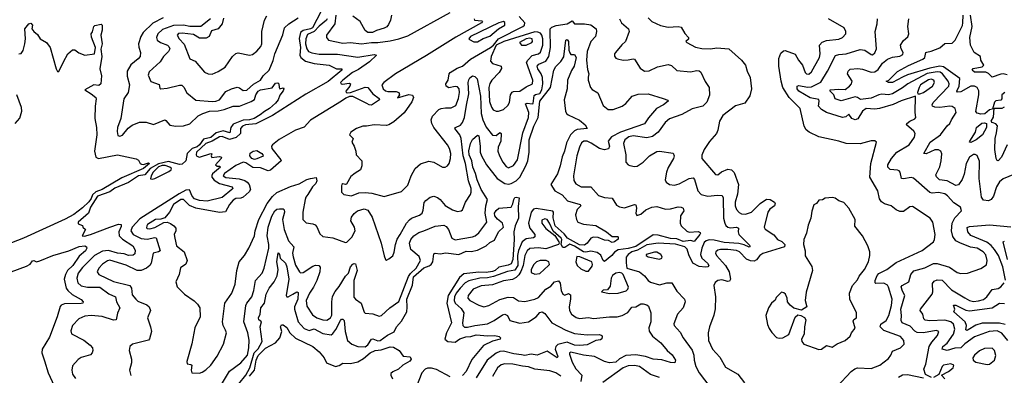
# Model space of a CAD drawing. Extents: x 1493970 to 1595317, y 729910 to 844791.
# Tile 139 of 256: x 1516141 to 1524043, y 786325 to 789179. Entities that reach past the tile are written whole.
import ezdxf

# ---------------------------------------------------------------- set-up
doc = ezdxf.new("R2010")
doc.units = 0

msp = doc.modelspace()

# ---------------------------------------------------------------- linework, layer by layer
at = {"layer": '0CON10XD'}
for points in [[(1518561.8, 789248.2), (1518490.4, 789115), (1518475, 789104.6), (1518415, 789091.9), (1518396.1, 789075), (1518382.8, 789027.2), (1518395.4, 788955), (1518388.6, 788895), (1518396.5, 788875), (1518435.7, 788845.7), (1518505, 788828.4), (1518625.3, 788815.3), (1518685, 788785.5), (1518725.3, 788785.3), (1518726.8, 788773.2), (1518616.3, 788683.7), (1518438.3, 788581.7), (1518170, 788410), (1518036.4, 788343.6), (1517954.3, 788335.7), (1517929.4, 788325), (1517914.2, 788305), (1517913.3, 788265), (1517877.2, 788232.8), (1517825, 788217.6), (1517765, 788241.5), (1517745, 788240.1), (1517686.7, 788203.3), (1517635.2, 788184.8), (1517560.4, 788115), (1517556.8, 788095), (1517562.8, 788082.8), (1517585, 788075.3), (1517675.6, 788105.6), (1517682.5, 788102.5), (1517677.5, 788085), (1517682, 788072), (1517722.5, 788077.5), (1517745, 788082), (1517760, 788075), (1517758, 788065), (1517713.6, 788013.6), (1517725, 788002.5), (1517745, 788002.5), (1517752.5, 787995), (1517689.4, 787940.6), (1517682.6, 787927.4), (1517684.3, 787915), (1517702.2, 787892.2), (1517744.2, 787864.2), (1517847.2, 787837.2), (1517851.5, 787825), (1517844, 787815), (1517765, 787751.1), (1517645, 787723.3), (1517585, 787726.9), (1517545, 787741), (1517525, 787762), (1517503.8, 787813.8), (1517475, 787810.4), (1517420, 787780), (1517105, 787580.2), (1517042.5, 787515), (1517032.4, 787485), (1517052.7, 787455), (1517115, 787423.7), (1517163, 787417), (1517225, 787431.8), (1517237.3, 787427.3), (1517269.5, 787325), (1517255, 787315.4), (1517211.5, 787305), (1517196.9, 787225), (1517184.5, 787205), (1517158.9, 787185), (1517115.2, 787164.8), (1517085, 787165.2), (1516995, 787209), (1516865, 787249.5), (1516845, 787244.7), (1516805, 787216.8), (1516776.9, 787185), (1516761.9, 787155), (1516775.8, 787135), (1516895, 787078.8), (1517025, 787045.4), (1517037.5, 787025), (1517045, 786971.2), (1517072.2, 786935), (1517090.4, 786920.4), (1517160.4, 786890.4), (1517181.4, 786875), (1517190, 786845), (1517165.6, 786785), (1517192.2, 786715), (1517197.8, 786675), (1517183.3, 786616.7), (1517175, 786607.5)], [(1517293.3, 789195), (1517209.5, 789150.5), (1517133.1, 789075), (1517112.2, 789045), (1517096, 788985), (1517097.6, 788957.6), (1517111.1, 788915), (1517108.1, 788885), (1517092.2, 788865), (1517032, 788818), (1517004.1, 788765), (1517004.7, 788725), (1517021.5, 788655), (1517010.5, 788595), (1516977.5, 788545), (1516952, 788385), (1516925.6, 788314.4), (1516922.6, 788282.6), (1516929.5, 788249.5), (1516945, 788243.8), (1516965, 788252), (1517010.5, 788309.5), (1517045, 788332.9), (1517103.8, 788356.2), (1517155, 788356.4), (1517215, 788338.5), (1517305, 788374.3), (1517315, 788370), (1517345, 788332.9), (1517395, 788324), (1517455, 788327), (1517505.8, 788344.2), (1517572.5, 788407.5), (1517610, 788425), (1517665, 788444.8), (1517735, 788446.5), (1517783, 788457), (1517855, 788485.6), (1517905, 788485.7), (1517998.8, 788521.2), (1518025, 788538), (1518036.2, 788575), (1518055, 788606.2), (1518075, 788615.4), (1518167.7, 788632.3), (1518195, 788670), (1518211.7, 788671.7), (1518220, 788665), (1518222.5, 788635), (1518230, 788625), (1518255, 788632.5), (1518260, 788625), (1518255, 788607.5), (1518227.7, 788572.3), (1518215.4, 788534.6), (1518195, 788509.2), (1518146.9, 788465), (1518106.7, 788443.3), (1518072.2, 788415), (1518023.3, 788385), (1517985.4, 788374.6), (1517935, 788373.2), (1517855, 788339.6), (1517834.5, 788315), (1517827.8, 788272.2), (1517775, 788288), (1517718.9, 788271.1), (1517675, 788234.3), (1517615, 788219.2), (1517585, 788175), (1517565, 788158.8), (1517525, 788145.3), (1517486.5, 788105), (1517474.5, 788045), (1517445, 788020.4), (1517423.4, 788016.6), (1517335, 788041.1), (1517255, 788023.4), (1517188.5, 787985), (1517146.7, 787933.3), (1517095, 787924.9), (1517015, 787872.2), (1516905, 787826.3), (1516863.7, 787796.3), (1516765, 787761.3), (1516710.2, 787675), (1516694.7, 787625.3), (1516610, 787555), (1516610.7, 787540.7), (1516645, 787527.5), (1516647.5, 787515), (1516670, 787495), (1516642.5, 787445), (1516662.2, 787442.2), (1516710, 787455), (1516864.7, 787514.7), (1516935, 787538.3), (1516955.3, 787535.3), (1516955, 787518), (1516937.4, 787475), (1516940, 787445), (1516966.2, 787416.2), (1517048.9, 787365), (1517068.8, 787328.8), (1517065, 787300), (1517050.7, 787289.3), (1517015, 787285.8), (1516979.2, 787299.2), (1516925, 787303.8), (1516855, 787326.5), (1516805, 787322.3), (1516741.6, 787285), (1516645, 787190), (1516610.7, 787145), (1516600, 787105), (1516607.7, 787067.7), (1516634, 787044), (1516685, 787032.4), (1516785, 787032.1), (1516857.7, 786977.7), (1516910.5, 786955), (1516918, 786915), (1516945.4, 786865), (1516927, 786823), (1516915, 786769.2), (1516895, 786766.2), (1516803.7, 786796.3), (1516715, 786804.8), (1516665, 786799.7), (1516615, 786777.1), (1516565.3, 786725), (1516551.3, 786681.3), (1516556.3, 786656.3), (1516655, 786606.4), (1516707.6, 786567.6), (1516725.4, 786545.4), (1516727.8, 786525), (1516723.6, 786505), (1516710.7, 786489.3), (1516635, 786466.4), (1516609.5, 786450.5), (1516565, 786400), (1516558.9, 786365), (1516565.5, 786335), (1516587.8, 786297.8)], [(1517795, 787911.6), (1517902.2, 787902.2), (1517947.2, 787887.2), (1517965.5, 787875.5), (1517981.6, 787855), (1517992.2, 787815), (1517983.6, 787796.4), (1517934.8, 787755.2), (1517915, 787747.3), (1517875, 787744.2), (1517855, 787731.2), (1517825.3, 787695), (1517793.8, 787636.2), (1517745, 787631.3), (1517555.6, 787665.6), (1517505, 787688.4), (1517455, 787734.7), (1517435, 787734.8), (1517375, 787696.5), (1517343.1, 787635), (1517305, 787589.2), (1517275, 787578.9), (1517230, 787575), (1517168.2, 787535), (1517160.4, 787525), (1517159.3, 787509.3), (1517165, 787502.5), (1517185, 787500), (1517225, 787511.1), (1517298.2, 787551.8), (1517325, 787553.5), (1517352.1, 787542.1), (1517379.2, 787525), (1517394.3, 787505), (1517394.4, 787485), (1517381.5, 787455), (1517385.5, 787425), (1517400.5, 787365), (1517460, 787315), (1517484.5, 787245), (1517475, 787217.5), (1517432.3, 787187.7), (1517421.1, 787135), (1517394.2, 787075), (1517404, 787035), (1517463.8, 786975), (1517541.2, 786921.2), (1517568.8, 786895), (1517586.7, 786865), (1517590, 786795), (1517547.5, 786705), (1517522.7, 786577.3), (1517481.4, 786435), (1517485.8, 786415.8), (1517515, 786412), (1517523.8, 786405), (1517518, 786365), (1517523.3, 786345), (1517585, 786342.9), (1517605, 786349.2), (1517635, 786367.5), (1517675, 786405.8), (1517725, 786479.2), (1517776.2, 786575), (1517801.9, 786665), (1517792.5, 786687.5), (1517772.9, 786725), (1517768.6, 786755), (1517787.5, 786905), (1517844.4, 786985), (1517869.4, 787055), (1517882.7, 787165), (1517902.5, 787235), (1517945.8, 787285), (1517980.8, 787345), (1518024.4, 787445), (1518030.8, 787485), (1518061.2, 787575), (1518126.7, 787703.3), (1518169, 787761), (1518205, 787792.2), (1518315, 787841.1), (1518385, 787862.1), (1518445, 787897.3), (1518474.7, 787905.3), (1518521.7, 787911.7), (1518525.4, 787885), (1518517.7, 787865), (1518491.6, 787838.4), (1518454, 787776), (1518438.5, 787755), (1518432.9, 787735), (1518414.4, 787635), (1518414.3, 787574.3), (1518439.2, 787549.2), (1518495, 787540.8), (1518511.3, 787531.3), (1518525, 787516.2), (1518550.2, 787460.2), (1518575, 787439.2), (1518655, 787428.2), (1518755, 787391.4), (1518767.2, 787392.8), (1518805.5, 787434.5), (1518833.5, 787485), (1518828.7, 787515), (1518797.8, 787565), (1518803.5, 787595), (1518825, 787622.9), (1518852.9, 787645), (1518905, 787660.4), (1518935, 787649.4), (1518970, 787595), (1519041.5, 787385), (1519065, 787282.5), (1519077.5, 787255), (1519085, 787250), (1519105, 787258.8), (1519135.5, 787284.5), (1519146.5, 787313.5), (1519156.9, 787375), (1519171.9, 787418.1), (1519194, 787455), (1519246.2, 787545), (1519268.5, 787571.5), (1519285, 787585.5), (1519350.5, 787609.5), (1519371.1, 787625), (1519380.5, 787649.5), (1519388.3, 787711.7), (1519401.1, 787728.9), (1519435, 787754.4), (1519465, 787762.2), (1519495, 787751.5), (1519516, 787736), (1519555, 787688.9), (1519615, 787652.2), (1519655, 787640), (1519684.1, 787645.9), (1519695.8, 787654.2), (1519719.4, 787715), (1519759.5, 787775), (1519765.4, 787795), (1519763.8, 787825), (1519743.9, 787885), (1519718.9, 788025), (1519700.2, 788085), (1519684.8, 788225), (1519672.5, 788255), (1519633.5, 788305), (1519638, 788315), (1519678.8, 788331.2), (1519695.8, 788354.2), (1519710.6, 788395), (1519727.5, 788492.5), (1519745.2, 788585), (1519740.6, 788675), (1519744.7, 788695.3), (1519755, 788713.1), (1519775, 788729.2), (1519795, 788722.9), (1519812.2, 788705), (1519838.1, 788565), (1519845.2, 788425), (1519857.2, 788375), (1519885, 788316.9), (1519935, 788250.9), (1519965, 788250.4), (1519995, 788274.3), (1520004.3, 788265), (1520001.6, 788205), (1519980, 788155), (1519977.8, 788125), (1519991.1, 788085), (1520018.9, 788035), (1520045, 788001.4), (1520065, 787991.1), (1520105, 788010), (1520136.9, 788055), (1520178.8, 788271.2), (1520225.3, 788395), (1520226.6, 788435), (1520201.5, 788505), (1520215, 788509.8), (1520255, 788503), (1520263.3, 788506.7), (1520270.1, 788569.9), (1520281.5, 788578.5), (1520315, 788586.9), (1520332.3, 788615), (1520338.9, 788665), (1520336, 788716), (1520326.9, 788745), (1520299.8, 788785), (1520293.2, 788805), (1520307.7, 788822.3), (1520362.7, 788847.3), (1520387.9, 788885), (1520400.7, 788955), (1520398, 789095), (1520399, 789105), (1520411.7, 789118.3), (1520447.8, 789132.2), (1520535, 789146.3), (1520575, 789169.1), (1520595, 789147.1), (1520674.5, 789145.5), (1520725, 789136.6), (1520766.3, 789106.3), (1520770.4, 789085), (1520761.9, 789045), (1520724.3, 789005), (1520695.5, 788924.5), (1520691.1, 788855), (1520698.7, 788778.7), (1520710, 788745), (1520703.3, 788716.7), (1520702.2, 788695), (1520722.5, 788635), (1520735, 788620), (1520781.7, 788591.7), (1520825, 788490), (1520865, 788458.9), (1520905, 788459.4), (1520975, 788485.6), (1521005, 788506.9), (1521056, 788565), (1521105, 788581.9), (1521185, 788582.9), (1521305, 788547.8), (1521343.3, 788533.3), (1521346, 788526), (1521306.7, 788495), (1521252.7, 788465), (1521188.5, 788391.5), (1521155, 788342.1), (1520962.9, 788277.1), (1520891.9, 788238.1), (1520863.3, 788205), (1520875.4, 788164.6), (1520866.6, 788143.4), (1520835, 788134.8), (1520795.6, 788145), (1520727.1, 788187.1), (1520695, 788204.1), (1520668.8, 788205), (1520650.5, 788189.5), (1520633.6, 788156.4), (1520611.6, 788085), (1520584.6, 787924.6), (1520587.6, 787887.6), (1520605, 787860.6), (1520648.3, 787838.3), (1520725, 787836.2), (1520787.6, 787767.6), (1520835, 787753.1), (1520895.4, 787745.4), (1520930.9, 787690.9), (1520955, 787678), (1520995, 787670), (1521075, 787696), (1521085, 787693.3), (1521091.9, 787665), (1521086.7, 787625), (1521095, 787608.6), (1521125, 787616.9), (1521166.3, 787653.7), (1521214.4, 787675.6), (1521255, 787678.4), (1521325, 787657.8), (1521365, 787661.5), (1521425, 787677.9), (1521450, 787675), (1521466, 787665), (1521472, 787645), (1521444.2, 787605), (1521440.8, 787545), (1521450.8, 787525), (1521495, 787480.6), (1521515, 787474.7), (1521585, 787478.4), (1521601.8, 787471.8), (1521605.6, 787465), (1521600, 787455), (1521555, 787399.1), (1521525, 787408), (1521465, 787397.7), (1521415, 787420.2), (1521365, 787422.6), (1521265, 787450.5), (1521225, 787452.7), (1521085, 787359.4), (1521025, 787343.3), (1520945, 787331.4), (1520915.8, 787314.2), (1520893.9, 787285), (1520835, 787238.8), (1520825, 787247.5), (1520805, 787288.9), (1520775, 787310), (1520725, 787321), (1520685, 787312), (1520665, 787314.9), (1520595, 787360.5), (1520555, 787376.9), (1520515, 787350), (1520501.3, 787351.3), (1520486.5, 787375), (1520491.6, 787415), (1520487.6, 787425), (1520421.5, 787481.5), (1520394.4, 787545), (1520375, 787574.1), (1520355, 787579.7), (1520331.3, 787568.7), (1520330.4, 787545), (1520365, 787501.8), (1520436.7, 787446.7), (1520468.6, 787395), (1520470.8, 787385), (1520464.2, 787375), (1520365, 787338.7), (1520305, 787346.6), (1520235, 787342.7), (1520215, 787324.6), (1520194.2, 787285.8), (1520183.1, 787205), (1520162.9, 787157.1), (1520147.9, 787132.1), (1520125, 787110), (1520095, 787093.4), (1520025, 787082.2), (1519935, 787049.8), (1519845, 787042.9), (1519779.5, 787015), (1519739.5, 786965), (1519737.3, 786945), (1519755, 786925.5), (1519826.9, 786886.9), (1519865, 786874.5), (1519905, 786883.8), (1519995.7, 786934.2), (1520062.3, 786952.3), (1520105, 786949.4), (1520145, 786921.5), (1520195, 786917.3), (1520275, 786935.3), (1520305, 786949.2), (1520364.6, 787015.4), (1520405, 787041.3), (1520433.8, 787076.2), (1520465, 787083.3), (1520478.8, 787065), (1520485.9, 787004.1), (1520499.2, 786975), (1520515, 786968.5), (1520545, 786980), (1520561.9, 786971.9), (1520561.9, 786935), (1520550.4, 786875), (1520552.5, 786845), (1520568.6, 786815), (1520608.4, 786788.4), (1520635, 786780), (1520705, 786789.6), (1520745, 786780.8), (1520875, 786793.3), (1520935, 786792.9), (1520975, 786804.7), (1521020.9, 786829.1), (1521055, 786870.5), (1521086.2, 786875), (1521125, 786897.8), (1521145, 786897.1), (1521175, 786889.2), (1521188.5, 786878.5), (1521206, 786825), (1521206.5, 786755), (1521190.4, 786705), (1521192.4, 786677.6), (1521218.9, 786638.9), (1521286.3, 786586.3), (1521336.7, 786525), (1521378.7, 786488.7), (1521403.3, 786445), (1521398.8, 786425), (1521365, 786426.7), (1521295, 786448.1), (1521225, 786454.5), (1521164.4, 786474.4), (1521085, 786489.1), (1521005, 786483.9), (1520955, 786457.5), (1520925, 786431.4), (1520874.1, 786424.1), (1520834.3, 786434.3), (1520755, 786475.2), (1520665, 786485.5), (1520565, 786511.5), (1520554.7, 786505.3), (1520554.1, 786495), (1520575, 786430), (1520605.7, 786375.7), (1520651.6, 786325), (1520645, 786276.2)], [(1517672.7, 789187.3), (1517595.9, 789124.1), (1517506.1, 789123.9), (1517455, 789134), (1517375, 789132.6), (1517288.6, 789101.4), (1517250.8, 789065), (1517240, 789035), (1517245.4, 789015), (1517271.1, 788995), (1517327.5, 788975), (1517338.9, 788965), (1517345.3, 788944.7), (1517336.2, 788925), (1517295, 788882.5), (1517268.1, 788841.9), (1517180.1, 788759.9), (1517171.5, 788735), (1517192.8, 788682.8), (1517259.5, 788659.5), (1517265, 788630), (1517275, 788624), (1517325, 788630), (1517425, 788654.5), (1517443.6, 788653.6), (1517458.6, 788638.6), (1517482.8, 788592.8), (1517553.9, 788533.9), (1517685, 788522), (1517715.3, 788524.7), (1517744, 788536), (1517795, 788602.9), (1517840, 788625), (1517886.5, 788636.5), (1517905, 788631.4), (1517935, 788611.2), (1517965, 788612.8), (1518018.9, 788661.1), (1518074.1, 788695), (1518095, 788727.5), (1518143.5, 788775), (1518175, 788851.4), (1518188.6, 788905), (1518253.3, 789056.7), (1518266, 789114), (1518300.3, 789145), (1518376.3, 789193.7)], [(1517777.8, 789192.2), (1517764.8, 789145), (1517735, 789106.7), (1517680.3, 789089.7), (1517663.1, 789045), (1517639, 789031), (1517585, 789031.2), (1517535, 789059.5), (1517445, 789071.2), (1517415, 789067.7), (1517404.4, 789055), (1517421.1, 789025), (1517462, 788982), (1517506.7, 788865), (1517550, 788845), (1517625, 788759.2), (1517655, 788744.3), (1517685, 788742.9), (1517735, 788763.1), (1517791.2, 788798.8), (1517850, 788885), (1517875, 788908.1), (1517895, 788912.5), (1517985.7, 788894.3), (1518009.5, 788900.5), (1518045, 788925.8), (1518077.1, 788965), (1518085.7, 788985), (1518083.5, 789085), (1518105, 789176.2), (1518125, 789208.8)], [(1518608.4, 789185), (1518602.6, 789175), (1518545, 789128.1), (1518505.1, 789084.9), (1518450.6, 789059.4), (1518437.1, 789025), (1518434.5, 788985.5), (1518445, 788944.4), (1518458.8, 788925), (1518485, 788912.4), (1518545, 788901.6), (1518693, 788903), (1518855, 788878.3), (1518985, 788900.5), (1519005.4, 788895.4), (1518948, 788842), (1518859.7, 788780.3), (1518812.1, 788755), (1518734.2, 788695), (1518716.7, 788675), (1518720, 788665), (1518731.7, 788661.7), (1518785, 788670), (1518796.7, 788665), (1518790, 788645), (1518757.5, 788605), (1518760, 788595), (1518771.7, 788591.7), (1518795, 788594), (1518913.3, 788636.7), (1518935, 788633.8), (1518975, 788584.3), (1519026.9, 788546.9), (1519028.7, 788535), (1518965, 788494.1), (1518945.4, 788495.4), (1518926.6, 788506.6), (1518815, 788562.1), (1518787.1, 788562.9), (1518759.5, 788550.5), (1518725, 788524.2), (1518475, 788373.2), (1518425, 788317.2), (1518355, 788292.3), (1518223.7, 788216.3), (1518169.7, 788175), (1518162.5, 788165), (1518164.2, 788145), (1518238, 788055), (1518239.6, 788045), (1518155, 787970.7), (1518135, 787964.7), (1518075, 787988.8), (1518013, 787993), (1517955, 788030.6), (1517935, 788035.7), (1517875, 788008), (1517784.3, 787945), (1517774.7, 787925), (1517795, 787911.6)], [(1518677.5, 789215), (1518670.7, 789145), (1518602.5, 789055), (1518602.5, 789035), (1518620, 789015), (1518735, 788990.6), (1518795, 788995.3), (1518885, 788984.7), (1518965, 788997.3), (1519015, 788995.4), (1519115, 789010), (1519184.7, 789024.7), (1519255, 789049.3), (1519595, 789236)], [(1519787.5, 789185), (1519790, 789175), (1519850, 789170), (1519856.2, 789165), (1519848, 789155), (1519640.2, 789039.8), (1519405, 788892.5), (1519158.3, 788745), (1519062.4, 788675), (1519048.8, 788655), (1519058, 788625), (1519077.7, 788607.7), (1519095, 788602.5), (1519163.6, 788603.6), (1519184.4, 788595), (1519188, 788575), (1519172, 788552), (1519265, 788579.5), (1519292.8, 788572.8), (1519300.5, 788555), (1519289.3, 788520.7), (1519227.2, 788432.8), (1519145, 788358.8), (1519105, 788334.3), (1519085, 788330), (1518985, 788336), (1518925, 788323.8), (1518895, 788323.8), (1518845, 788306.9), (1518798.8, 788275), (1518787.5, 788255), (1518816.4, 788226.4), (1518807.5, 788195), (1518826.7, 788165), (1518840, 788125), (1518841.2, 788095), (1518886.7, 788045), (1518886.7, 788005), (1518876.7, 787975), (1518834.1, 787945.9), (1518799.5, 787920.5), (1518765, 787860), (1518755, 787856.7), (1518735, 787862.5), (1518727.5, 787855), (1518722.5, 787845), (1518723.3, 787795), (1518742.5, 787775), (1518805, 787765.8), (1518861.9, 787788.1), (1518915, 787793.2), (1518967.3, 787787.3), (1519065, 787760.8), (1519205, 787798.8), (1519255, 787851.2), (1519283.7, 787926.3), (1519316, 787984), (1519359.1, 788020.9), (1519425, 788042.5), (1519465.8, 788035.8), (1519535, 787996.2), (1519555, 787996), (1519575, 788006), (1519587.8, 788025), (1519597.5, 788065), (1519600, 788105), (1519590.6, 788145), (1519575.6, 788175), (1519465, 788314.2), (1519448.5, 788345), (1519443.5, 788375), (1519454.3, 788405), (1519505, 788457.1), (1519525, 788467.1), (1519558.8, 788471.2), (1519605, 788471.1), (1519640.9, 788489.1), (1519662.2, 788547.8), (1519670.6, 788595), (1519667.2, 788625), (1519655, 788639.1), (1519635, 788641.8), (1519585, 788632.5), (1519564.6, 788645), (1519562.2, 788665), (1519578.6, 788695), (1519588, 788745), (1519595.3, 788755), (1519651.2, 788788.8), (1519695, 788805.3), (1519758.5, 788861.5), (1519918.8, 788955), (1519943.3, 788975), (1519984.6, 789025), (1520179.5, 789125), (1520191.9, 789135), (1520194.8, 789154.8), (1520148.5, 789205)], [(1519123.9, 789216.1), (1519116, 789175), (1519100.6, 789139.4), (1519087.7, 789122.3), (1519065, 789110), (1519005, 789093.1), (1518973.1, 789076.9), (1518935, 789077.1), (1518912.5, 789092.5), (1518874.8, 789165), (1518815, 789207.4)], [(1520954.3, 789185), (1520970.8, 789155), (1521026.9, 789105), (1521031.4, 789085), (1521004, 789005), (1520972.3, 788977.7), (1520922.5, 788915), (1520916, 788905), (1520915.9, 788885.9), (1520925, 788871.2), (1520937.5, 788865), (1520985, 788854.2), (1521025, 788855.7), (1521065, 788865.8), (1521075, 788861.2), (1521120.7, 788790.7), (1521155.4, 788765.4), (1521192.2, 788767.8), (1521260.2, 788799.8), (1521345, 788819.4), (1521370.9, 788810.9), (1521415, 788770.8), (1521525, 788760.5), (1521575, 788771.9), (1521595, 788768.6), (1521607, 788757), (1521642.7, 788682.7), (1521674, 788635), (1521677.6, 788572.4), (1521655, 788516), (1521625, 788485.6), (1521537.4, 788462.6), (1521455, 788419.1), (1521355, 788383.9), (1521321.5, 788355), (1521266.2, 788275), (1521219.6, 788240.4), (1521175, 788230.3), (1521065, 788247.9), (1521031.1, 788238.9), (1520997.1, 788215), (1520988.2, 788185), (1521004.5, 788095), (1521006.7, 788035), (1521024.2, 788014.2), (1521038.3, 788008.3), (1521075, 788000), (1521097.1, 788002.9)], [(1521184.6, 789195), (1521215.6, 789165), (1521285, 789133.6), (1521345, 789119.4), (1521425.7, 789125.7), (1521448.8, 789118.8), (1521478.6, 789068.6), (1521508, 789035), (1521507.5, 789022.5), (1521486.7, 789005), (1521494, 788995), (1521565, 788959.1), (1521615, 788946.9), (1521685, 788945.9), (1521735, 788952.7), (1521833.3, 788945), (1521935, 788853.8), (1521965, 788813.3), (1521978.6, 788765), (1522002.9, 788715), (1522014.3, 788625), (1522001.7, 788568.3), (1521960.5, 788509.5), (1521885, 788488.8), (1521785, 788410), (1521757.5, 788365), (1521743.6, 788293.6), (1521733.3, 788265), (1521678.3, 788201.7), (1521635, 788138), (1521615, 788092.5), (1521615.8, 788065), (1521725, 787936), (1521745, 787932.5), (1521773.4, 787956.6), (1521825, 787978.8), (1521852.9, 787972.9), (1521875, 787951.9), (1521910.5, 787855), (1521901, 787779), (1521882.6, 787715), (1521882.8, 787685), (1521893.8, 787655), (1521915, 787631.2), (1521935, 787621.6), (1521965, 787619.2), (1522015, 787634.8), (1522085, 787703.8), (1522135, 787737.5), (1522165, 787735.6), (1522198.8, 787715), (1522203.8, 787705), (1522198.8, 787685), (1522161.9, 787658.1), (1522144.5, 787635), (1522114.6, 787514.6), (1522125, 787498.6), (1522192.3, 787452.3), (1522224, 787415), (1522257.8, 787397.8), (1522282, 787375), (1522278.8, 787355), (1522105, 787301.6), (1522080, 787285), (1522055, 787251.9), (1522035, 787242), (1522005, 787244.4), (1521975, 787255.7), (1521918, 787315), (1521895, 787327.3), (1521825, 787335.6), (1521765.8, 787334.2), (1521745, 787328.9), (1521728.8, 787315), (1521726.2, 787305), (1521734.6, 787285), (1521804.8, 787204.8), (1521834.1, 787155), (1521844.5, 787095.5), (1521838.6, 787081.4), (1521825, 787076.5), (1521775, 787090.9), (1521743.9, 787086.1), (1521721.7, 787068.3), (1521712.9, 787045), (1521724.3, 786955), (1521722.9, 786857.1), (1521712.1, 786807.9), (1521676, 786715), (1521666.2, 786665), (1521670, 786605), (1521702, 786535), (1521760.7, 786469.3), (1521805, 786388.8), (1521905, 786334.4), (1521957.8, 786265)], [(1523100, 787175), (1523175, 787229.6), (1523382.8, 787327.2), (1523475, 787396.7), (1523484, 787415), (1523487.5, 787455), (1523470, 787555), (1523447.3, 787587.3), (1523305, 787678.8), (1523285, 787676.2), (1523235, 787640.8), (1523205, 787639.2), (1523175, 787652), (1523135, 787685.6), (1523082.1, 787702.1), (1523056.9, 787716.9), (1523041.9, 787741.9), (1523028.1, 787805), (1522963.6, 787915), (1522971.1, 788025), (1523018, 788195), (1523005, 788205.7), (1522975, 788206.5), (1522885, 788183.8), (1522774, 788184), (1522714.6, 788204.6), (1522555, 788239.2), (1522476.9, 788275), (1522453.3, 788295), (1522436.4, 788325), (1522405.4, 788465), (1522315.6, 788555), (1522266, 788635), (1522252, 788685), (1522233.3, 788805), (1522232.9, 788867.1), (1522250.9, 788909.1), (1522271.9, 788928.1), (1522285, 788932), (1522365, 788902.9), (1522392.5, 788855), (1522424.6, 788814.6), (1522445, 788754.2), (1522455, 788743.3), (1522475, 788741.8), (1522495, 788760.8), (1522559.2, 788875), (1522564.6, 788905), (1522560.5, 788975), (1522581.4, 788998.6), (1522615, 789012.9), (1522715, 789023.6), (1522744, 789035), (1522770.8, 789065), (1522770.8, 789085), (1522758, 789115), (1522633.3, 789185)], [(1523458.3, 786308.3), (1523411.9, 786331.9), (1523398.6, 786375), (1523413.9, 786415), (1523439, 786555), (1523460.3, 786589.7), (1523507.5, 786645), (1523518.6, 786675), (1523495, 786685.3), (1523393.4, 786666.6), (1523345, 786668), (1523325, 786678.6), (1523288.2, 786718.2), (1523224.5, 786745), (1523214.8, 786765), (1523218.8, 786805), (1523213.1, 786855), (1523244.2, 786965), (1523225, 787000), (1523215.5, 787035), (1523223.6, 787046.4), (1523276.7, 787075), (1523293.5, 787135), (1523316.4, 787163.6), (1523405, 787187.1), (1523475, 787222.2), (1523505, 787222.8), (1523603.5, 787193.5), (1523665, 787150.5), (1523695, 787141.5), (1523747.5, 787145), (1523855, 787181.9), (1523899.6, 787210.4), (1523904.6, 787245), (1523895, 787291.4), (1523874.5, 787315), (1523825, 787345.7), (1523772.4, 787352.4), (1523685, 787387.3), (1523653.9, 787405), (1523629.5, 787439.5), (1523618.7, 787485), (1523623.9, 787545), (1523645, 787589.1), (1523699.2, 787645), (1523690.8, 787675), (1523638.5, 787708.5), (1523588.5, 787765), (1523565, 787781.2), (1523515, 787792.4), (1523465, 787786.9), (1523445, 787790.9), (1523315, 787907.1), (1523295, 787912.3), (1523235, 787901.5), (1523218, 787905), (1523206.7, 787955), (1523199.2, 787965), (1523185, 787971.5), (1523127, 787977), (1523108.5, 787995), (1523108.7, 788015), (1523137.5, 788065), (1523181.1, 788115), (1523279.5, 788175), (1523322.7, 788235), (1523327.8, 788265), (1523318.1, 788285), (1523258.8, 788335), (1523261.2, 788345), (1523284.4, 788365), (1523325, 788383.6), (1523334.4, 788395), (1523327.5, 788435), (1523330, 788565), (1523215, 788529.1), (1523150.7, 788499.3), (1523042.7, 788467.3), (1523005, 788461), (1522934.3, 788465), (1522905, 788446.2), (1522867.2, 788382.8), (1522845, 788376.5), (1522820.4, 788385), (1522795, 788420), (1522770.8, 788399.2), (1522745, 788394.4), (1522615, 788434.1), (1522575, 788458.1), (1522551.2, 788485), (1522558.2, 788525), (1522555, 788538.6), (1522485, 788551.8), (1522392.9, 788605), (1522380.6, 788625), (1522381.8, 788645), (1522395, 788650), (1522465, 788637.8), (1522495, 788639.4), (1522571.3, 788678.7), (1522625.2, 788764.8), (1522688.6, 788891.4), (1522715, 788900.2), (1522775, 788906.4), (1522885, 788939.7), (1522923.4, 788933.4), (1522975, 788898.5), (1522985, 788897.8), (1523005, 788912.9), (1523018.2, 788945), (1523005.6, 789085), (1523023.3, 789145), (1523025.6, 789185)], [(1523533.8, 788123.8), (1523515, 788133.6), (1523485, 788134.8), (1523415, 788102.7), (1523396.2, 788106.2), (1523446.9, 788195), (1523530, 788255), (1523583.3, 788326.7), (1523606.9, 788345), (1523618, 788375), (1523655.8, 788435), (1523650, 788465), (1523625, 788481.4), (1523605, 788484.3), (1523525, 788473.8), (1523485, 788477.5), (1523466.2, 788486.2), (1523463.8, 788495), (1523472.5, 788515), (1523597.4, 788645), (1523599.5, 788665), (1523593.5, 788685), (1523548.4, 788745), (1523527.9, 788757.9), (1523505, 788761.7), (1523425, 788746.1), (1523269.3, 788665), (1523225, 788631), (1523145, 788584.8), (1523115, 788577), (1523060.4, 788580.4), (1523035, 788576.6), (1522975, 788548.4), (1522887.9, 788537.9), (1522864.4, 788555), (1522845, 788559.2), (1522735, 788527.7), (1522686.9, 788545), (1522675.8, 788575), (1522645.5, 788605), (1522644.3, 788615), (1522715, 788622.5), (1522765, 788619.7), (1522799.5, 788645), (1522816.5, 788665), (1522822.7, 788685), (1522784.5, 788745), (1522790, 788765), (1522805, 788781.9), (1522866.8, 788786.8), (1522905, 788781.5), (1522975, 788758.8), (1523005, 788760.6), (1523029.7, 788780.3), (1523065, 788830), (1523105, 788861.4), (1523145, 788877.5), (1523204.2, 788885.8), (1523229.1, 788900.9), (1523232.2, 788915), (1523214.6, 788945), (1523210.6, 788975), (1523235, 789010.8), (1523268.5, 789041.5), (1523275.8, 789065), (1523270, 789125), (1523275.6, 789185)], [(1524046.7, 788595), (1524023.3, 788575), (1524022.5, 788545), (1524016.4, 788533.6), (1523975, 788526.7), (1523965, 788517.5), (1523948.3, 788461.7), (1523925, 788456.7), (1523887.8, 788422.2), (1523855, 788419.6), (1523825, 788428.4), (1523813.3, 788443.3), (1523838.9, 788575), (1523837.7, 788607.7), (1523825, 788634.4), (1523805, 788645.3), (1523775, 788646.5), (1523695, 788600), (1523667.9, 788597.9), (1523663.2, 788605), (1523680.4, 788645), (1523687.5, 788707.5), (1523555, 788801.1), (1523525, 788807.2), (1523445, 788790.8), (1523265, 788736.9), (1523225, 788716.8), (1523145, 788675.6), (1523112.5, 788675), (1523094, 788685), (1523115, 788690), (1523186.2, 788763.8), (1523275, 788812.4), (1523388.5, 788861.5), (1523405, 788876.9), (1523413.8, 788915), (1523420.4, 788919.6), (1523455, 788926.2), (1523525, 788952.7), (1523565, 788987.5), (1523625, 788991.3), (1523650, 789015), (1523706.6, 789133.4), (1523711.5, 789155), (1523712.1, 789215)], [(1524067.2, 788737.2), (1524035, 788743.8), (1524015, 788742.5), (1523945, 788717.5), (1523916.6, 788746.6), (1523895, 788758.5), (1523805, 788758.1), (1523784, 788775), (1523792.1, 788787.9), (1523865, 788800.8), (1523880, 788815), (1523855.8, 788855), (1523852, 788885), (1523802.2, 788915), (1523772.8, 788975), (1523765.3, 789035), (1523785.9, 789125), (1523771.8, 789215)], [(1516135, 788904), (1516152.3, 788907.7), (1516169.4, 788930.6), (1516181.9, 788985), (1516186.9, 789025), (1516183.3, 789105), (1516214, 789146), (1516230.7, 789150.7), (1516243.8, 789135), (1516237.5, 789105), (1516253.6, 789083.6), (1516285, 789060), (1516306.7, 789025), (1516355, 788997.1), (1516385, 788955.8), (1516433.3, 788785), (1516445, 788762.5), (1516456, 788764), (1516491.7, 788841.7), (1516526.2, 788905), (1516565, 788937.5), (1516585, 788936), (1516615, 788912.5), (1516665, 788894), (1516742.5, 788905), (1516749.4, 788955), (1516717.7, 789037.7), (1516713.8, 789065), (1516725, 789082.5), (1516736.4, 789123.6), (1516745, 789132.5), (1516794, 789144), (1516804, 789135), (1516801.9, 789095), (1516791.4, 789055), (1516802.5, 788985), (1516793.4, 788943.4), (1516799.2, 788885), (1516784, 788785), (1516798.8, 788728.8), (1516792.5, 788665), (1516775, 788650), (1516735, 788656), (1516663.3, 788615), (1516715, 788584.3), (1516752, 788555), (1516755.8, 788545), (1516746.9, 788485), (1516743.1, 788385), (1516756.9, 788315), (1516759.5, 788255), (1516742.1, 788125), (1516752.5, 788075), (1516774.3, 788064.3), (1516925, 788093.3), (1517075, 788063.3), (1517095, 788052.5), (1517107.5, 788025), (1517118.8, 788018.8), (1517135, 788017.5), (1517175, 788030), (1517182, 788025), (1517135, 787984.2), (1516961.3, 787908.7), (1516803.8, 787815), (1516753.3, 787796.7), (1516726.5, 787773.5), (1516715, 787744.8), (1516695, 787718.3), (1516645, 787668.9), (1516575, 787616.6), (1516505, 787578.1), (1516172, 787425), (1516015, 787363.4)], [(1519815, 789002.6), (1519861.7, 789028.3), (1519915, 789047.8), (1519983.4, 789106.6), (1520035.5, 789134.5), (1520035.9, 789155.9), (1520024.5, 789164.5), (1519987.8, 789155), (1519760.3, 789045), (1519745.6, 789025), (1519750, 789020), (1519785, 789002.6), (1519815, 789002.6)], [(1517759.9, 786250.1), (1517825, 786356.9), (1517915.4, 786424.6), (1517968.1, 786485), (1517980, 786545), (1517983.9, 786606.1), (1517972.6, 786665), (1517940.3, 786755), (1517957.1, 786885), (1517965.4, 786905), (1518002.9, 786955), (1518020.7, 787005), (1518032.3, 787085), (1518085.9, 787145), (1518103.8, 787185), (1518140.9, 787345), (1518141.6, 787375), (1518127.4, 787445), (1518135, 787514), (1518165, 787601.9), (1518189.6, 787645), (1518205, 787657.3), (1518225, 787660.6), (1518255, 787660), (1518262.9, 787652.9), (1518266.5, 787635), (1518251.3, 787575), (1518263.9, 787496.1), (1518297.2, 787405), (1518341.2, 787355), (1518331.9, 787305), (1518335.3, 787275), (1518355, 787208.1), (1518386.4, 787156.4), (1518395, 787146.7), (1518415, 787149.2), (1518495, 787201.9), (1518515, 787207.8), (1518542.5, 787205), (1518552.1, 787192.1), (1518550.4, 787155), (1518525.4, 787085), (1518498.3, 787031.7), (1518465.8, 786985), (1518439.8, 786925), (1518445, 786879.4), (1518491.1, 786811.1), (1518525.6, 786785.6), (1518575, 786770.3), (1518605, 786768.2), (1518634.8, 786785.2), (1518645, 786806.7), (1518645.8, 786915), (1518652.5, 786957.5), (1518672.2, 786997.8), (1518705, 787037.1), (1518755, 787121.1), (1518780, 787145), (1518795, 787196.2), (1518815, 787216.7), (1518825, 787222.5), (1518835, 787220), (1518850, 787165), (1518823.9, 787086.1), (1518822, 786952), (1518835, 786935.8), (1518882.9, 786905), (1518905, 786832.5), (1518915, 786823.3), (1518975, 786818.1), (1519025, 786800), (1519045, 786805.8), (1519111.9, 786865), (1519185, 786916.9), (1519262.7, 787117.3), (1519277.9, 787142.1), (1519321.9, 787185), (1519358.2, 787245), (1519347.2, 787277.2), (1519279.3, 787335), (1519268.6, 787385), (1519280, 787415), (1519304.5, 787445), (1519345, 787470.8), (1519385, 787484.6), (1519475, 787521.1), (1519545, 787530), (1519565, 787519.4), (1519583.3, 787495), (1519608.9, 787425), (1519635, 787413.1), (1519775, 787436.2), (1519795.3, 787444.7), (1519825, 787468.9), (1519890, 787555), (1519877.2, 787625), (1519881.6, 787685), (1519894.2, 787735), (1519846, 787816), (1519812.6, 787895), (1519800.4, 787945), (1519778, 787995), (1519770.3, 788045), (1519748, 788095), (1519744.5, 788125.5), (1519759, 788185), (1519775, 788216.7), (1519815, 788253.3), (1519825, 788247.5), (1519837.3, 788165), (1519836.4, 788115), (1519847.1, 788085), (1519888.4, 788015), (1519974.4, 787904.4), (1520035, 787865.3), (1520065, 787859.3), (1520085, 787864), (1520125.4, 787885), (1520156.1, 787915), (1520204.4, 788005), (1520218.4, 788045), (1520231.2, 788115), (1520231.2, 788215), (1520266.9, 788325), (1520301.9, 788395), (1520315.5, 788525), (1520400.2, 788635), (1520428.5, 788775), (1520445, 788802.5), (1520485, 788844), (1520508.2, 788881.8), (1520525, 789016), (1520535, 789020), (1520545.4, 789005), (1520548.5, 788935), (1520555, 788913.3), (1520565, 788900), (1520595, 788900), (1520605.8, 788875), (1520592.1, 788805), (1520569.4, 788770.6), (1520538.5, 788695), (1520533.8, 788625), (1520509.6, 788535), (1520521.5, 788445), (1520529.2, 788425), (1520542, 788415), (1520635, 788371.4), (1520679.2, 788335), (1520696.7, 788305), (1520615, 788298.9), (1520592.9, 788287.1), (1520562.3, 788255), (1520528.8, 788191.2), (1520514.6, 788125), (1520495, 788079.2), (1520479.8, 788005), (1520458, 787942), (1520404.5, 787855), (1520436.7, 787805), (1520495, 787773.6), (1520537.1, 787725), (1520640, 787695), (1520644.2, 787685), (1520615, 787655.6), (1520602.2, 787612.2), (1520608.5, 787575), (1520621.4, 787555), (1520665, 787538.5), (1520765, 787526.2), (1520851.2, 787475), (1520895, 787438.6), (1520939.6, 787439.6), (1520945.5, 787435), (1520943.3, 787416.7), (1520913.8, 787395), (1520895, 787389.4), (1520866.2, 787406.2), (1520835, 787409.6), (1520785, 787430), (1520745, 787433.3), (1520725, 787425.8), (1520695.3, 787384.7), (1520675, 787368), (1520635, 787373), (1520536.5, 787425), (1520509.6, 787459.6), (1520439.1, 787525), (1520421.9, 787588.1), (1520425.8, 787635), (1520421, 787641), (1520285, 787662.5), (1520265, 787657.3), (1520246.7, 787633.3), (1520223.4, 787545), (1520234.2, 787505), (1520275.3, 787455), (1520275.5, 787435), (1520265, 787428.4), (1520205, 787420.5), (1520174.1, 787395.9), (1520145, 787325.4), (1520136.4, 787285), (1520138.4, 787205), (1520115, 787167.7), (1520055, 787157.3), (1519945, 787116.9), (1519895, 787105.7), (1519835, 787105.2), (1519745, 787084.2), (1519715, 787066), (1519675, 787023.4), (1519644.3, 786985), (1519630.2, 786955), (1519628.4, 786925), (1519635, 786903.1), (1519685, 786860.2), (1519704.8, 786825), (1519694.7, 786744.7), (1519697.3, 786725), (1519710.8, 786710.8), (1519735, 786710), (1519795, 786725.2), (1519895, 786737.3), (1519950, 786765), (1520015, 786809.6), (1520035, 786816.2), (1520056.5, 786805), (1520075.4, 786765.4), (1520105, 786756.2), (1520155, 786744.1), (1520225, 786753.2), (1520287, 786793), (1520315, 786828.9), (1520335, 786834.2), (1520355, 786820.8), (1520411.5, 786745), (1520525, 786687.1), (1520595, 786660.7), (1520695, 786649.5), (1520795, 786652.5), (1520813.3, 786645), (1520816.2, 786635), (1520812.7, 786617.3), (1520801.3, 786608.7), (1520765, 786603.3), (1520695, 786569.6), (1520636.6, 786563.4), (1520595, 786567.4), (1520535, 786590.8), (1520459.3, 786570.7), (1520443.8, 786556.2), (1520438.5, 786535), (1520458.9, 786475), (1520455.6, 786464.4), (1520375, 786517.5), (1520295, 786487.5), (1520245, 786493.6), (1520195, 786483.2), (1520169.2, 786489.2), (1520107, 786497), (1520025, 786518.1), (1519995, 786515.8), (1519965, 786502.4), (1519894.1, 786445), (1519805.4, 786304.6)], [(1519964, 788444), (1519985, 788444.6), (1520025, 788458.5), (1520059.8, 788490.2), (1520072.7, 788515), (1520081.2, 788575), (1520092.8, 788597.2), (1520105, 788603.4), (1520155, 788604.5), (1520205, 788641.3), (1520255.4, 788665), (1520259.7, 788695), (1520209.8, 788835), (1520219, 788855), (1520255, 788891.4), (1520304.8, 788905.2), (1520320.5, 788919.5), (1520339.8, 788975), (1520340.2, 789025), (1520331.2, 789055), (1520320.1, 789070.1), (1520300.2, 789080.2), (1520275, 789081.8), (1520027.1, 789002.9), (1519965.5, 788974.5), (1519925.4, 788885), (1519920, 788845), (1519935, 788826.7), (1520004.2, 788805), (1520006.9, 788786.9), (1519989.7, 788755), (1519930.6, 788695), (1519914.1, 788665.9), (1519906.3, 788633.7), (1519912.8, 788522.8), (1519926.6, 788476.6), (1519940.5, 788455), (1519964, 788444)], [(1520205, 788974.5), (1520251.9, 788995), (1520257.1, 789005), (1520254.4, 789025), (1520235, 789031.9), (1520205.7, 789025), (1520152.9, 788995), (1520167.5, 788975), (1520205, 788974.5)], [(1523365, 788583.8), (1523395, 788595.7), (1523465.6, 788645), (1523482.7, 788675), (1523477.8, 788695), (1523455, 788702.7), (1523435, 788697.5), (1523371.2, 788655), (1523358.5, 788635), (1523346.7, 788595), (1523350, 788585), (1523365, 788583.8)], [(1516104.1, 788345.9), (1516141.5, 788388.5), (1516158.9, 788445), (1516154.6, 788475), (1516118.2, 788575)], [(1524067.2, 788175), (1524020.3, 788075), (1523995, 788047.1), (1523985, 788049.2), (1523976.7, 788065), (1523966.6, 788136.6), (1523969.5, 788225), (1523980.9, 788270.9), (1523988.2, 788328.2), (1523975, 788343.1), (1523946.7, 788355), (1523938.8, 788365), (1523956.1, 788396.1), (1523961.7, 788468.3), (1524025, 788470), (1524045, 788480)], [(1523775, 788192.9), (1523763.3, 788195), (1523766.7, 788205), (1523811.2, 788275), (1523820, 788315), (1523862.1, 788347.9), (1523885, 788350.4), (1523900, 788345), (1523900, 788315), (1523868.9, 788255), (1523816.2, 788215), (1523775, 788192.9)], [(1518025, 788057.4), (1518005, 788064.4), (1517989, 788085), (1517991.8, 788108.2), (1518015, 788123.9), (1518045, 788129.2), (1518083.8, 788105), (1518093.6, 788095), (1518095, 788082.9), (1518045, 788063.5), (1518025, 788057.4)], [(1521097.1, 788002.9), (1521144, 788035), (1521195, 788087.5), (1521255, 788120.8), (1521275, 788124.2), (1521386.9, 788106.9), (1521392.5, 788085), (1521387.1, 788065), (1521345, 787993.3), (1521330.8, 787955), (1521321.2, 787895), (1521330, 787875), (1521356.1, 787856.1), (1521395, 787852), (1521435, 787862.7), (1521515, 787905.5), (1521545, 787908.6), (1521556.1, 787896.1), (1521584.3, 787804.3), (1521610.6, 787775), (1521665, 787763.6), (1521740.9, 787770.9), (1521778.5, 787768.5), (1521787.9, 787747.9), (1521789.2, 787585), (1521799.1, 787545), (1521808, 787528), (1521825, 787514.6), (1521845, 787509.7), (1521895, 787512.5), (1521910.8, 787505), (1521907.1, 787475), (1521912.9, 787455), (1522004, 787365), (1521995, 787354.4), (1521955, 787371.6), (1521911.5, 787381.5), (1521795, 787390.2), (1521715, 787410.3), (1521675, 787411.3), (1521649.2, 787405), (1521635, 787389.6), (1521615.2, 787345), (1521605.7, 787295), (1521616.8, 787265), (1521660, 787225), (1521672.5, 787205), (1521664.6, 787195.4), (1521645, 787192.9), (1521595, 787199), (1521543.7, 787223.7), (1521511.4, 787291.4), (1521497.7, 787337.7), (1521480, 787355), (1521405, 787376), (1521265, 787386.6), (1521175, 787371.8), (1521099.9, 787330.1), (1521052.6, 787315), (1521023.5, 787295), (1521008, 787272), (1521007.1, 787227.1), (1521014.5, 787184.5), (1521115, 787154.6), (1521155, 787122.5), (1521185, 787086.2), (1521205, 787071.4), (1521275, 787050.9), (1521335, 787067.9), (1521375, 787065.6), (1521415, 787000), (1521475.7, 786935), (1521481.4, 786915), (1521465.5, 786865), (1521420, 786815), (1521392.1, 786737.9), (1521392.7, 786725), (1521441.2, 786671.2), (1521465, 786624.5), (1521537.5, 786527.5), (1521552, 786485), (1521553.9, 786445), (1521566.9, 786395), (1521594.5, 786345), (1521681.1, 786231.1)], [(1524125, 787938.9), (1524035, 787902.1), (1524005, 787877.3), (1523981.4, 787838.6), (1523957.1, 787762.9), (1523936.9, 787735), (1523915, 787725.4), (1523875, 787731.8), (1523860, 787755), (1523841.9, 787905), (1523843, 788043), (1523825, 788089.2), (1523808.3, 788098.3), (1523795, 788097.3), (1523763.8, 788075), (1523736.7, 788025), (1523722, 787938), (1523705, 787895.7), (1523676.4, 787853.6), (1523655, 787849.1), (1523585, 787886.7), (1523522, 787895), (1523498.3, 787918.3), (1523494.4, 787935), (1523525, 787997.1), (1523536.6, 788045), (1523542.1, 788102.1), (1523533.8, 788123.8)], [(1517205, 787899), (1517225, 787904.9), (1517338.9, 787961.1), (1517356.8, 787975), (1517358.8, 787985), (1517346.6, 787996.6), (1517309.7, 788009.7), (1517285, 788008.9), (1517255, 787998), (1517211.5, 787955), (1517195.2, 787925), (1517191.8, 787901.7), (1517205, 787899)], [(1517899.6, 786255), (1517954.9, 786325), (1517989.1, 786385), (1518023.1, 786505), (1518055, 786536.1), (1518087.6, 786595), (1518071.9, 786715), (1518081.9, 786755), (1518060.9, 786770.9), (1518057.1, 786785), (1518071.4, 786815), (1518077.3, 786865), (1518107, 786903), (1518119.1, 786975), (1518143.8, 787025), (1518184.6, 787075), (1518206.6, 787123.4), (1518215.9, 787175), (1518204.8, 787235), (1518215, 787307.1), (1518226.8, 787295), (1518232.5, 787265), (1518275, 787225.4), (1518285, 787194), (1518300.2, 787095), (1518279.5, 786965), (1518285, 786955.8), (1518295, 786954.6), (1518334.5, 786975), (1518365, 786995.9), (1518375, 786990), (1518372.1, 786935), (1518346.9, 786875), (1518346, 786855), (1518375.4, 786755), (1518425, 786699.2), (1518465, 786683.8), (1518505, 786697.8), (1518575, 786661.3), (1518640, 786650), (1518655, 786660), (1518678.9, 786691.1), (1518715, 786765.8), (1518725, 786775.7), (1518735, 786774.2), (1518745.5, 786765), (1518753.5, 786676.5), (1518772.5, 786605), (1518807.5, 786575), (1518855, 786556.8), (1518915, 786554.1), (1518935, 786570.3), (1518965, 786615.3), (1518975, 786617.2), (1519015, 786600.7), (1519035, 786603.3), (1519092, 786648), (1519145.2, 786674.8), (1519166.1, 786715), (1519205, 786759.6), (1519246.9, 786835), (1519250.5, 786870.5), (1519248.8, 786935), (1519293, 787047), (1519301.4, 787115), (1519385, 787186.5), (1519427.7, 787202.3), (1519442.9, 787215), (1519457.5, 787235), (1519465, 787298.6), (1519475, 787303.8), (1519515, 787300.6), (1519561.7, 787308.3), (1519665, 787294.8), (1519725, 787320.4), (1519765, 787318.8), (1519815, 787330), (1519885, 787363.1), (1519915, 787391.1), (1519951.9, 787408.1), (1519984.4, 787475), (1520024.3, 787515), (1520015.6, 787545.6), (1519975, 787578.5), (1519954.3, 787605), (1519951.6, 787625), (1519965, 787647.1), (1519986.7, 787665), (1520085, 787673.3), (1520099.6, 787700.4), (1520106.5, 787735), (1520115, 787750.8), (1520125, 787754.2), (1520149.3, 787749.3), (1520140.7, 787680.7), (1520143.3, 787585), (1520116.7, 787525), (1520106.7, 787475), (1520109.7, 787415), (1520098.3, 787255), (1520085, 787219.6), (1520062.3, 787207.7), (1519987.8, 787192.2), (1519956, 787165), (1519935, 787156.7), (1519885, 787149.3), (1519826.9, 787153.1), (1519705, 787138.3), (1519669.5, 787110.5), (1519578.6, 786965), (1519568.5, 786905), (1519607.1, 786745), (1519565.8, 786665), (1519554.2, 786614.2), (1519576.9, 786596.9), (1519635, 786589.5), (1519673.2, 786616.8), (1519722.8, 786632.8), (1519763.1, 786636.9), (1519805, 786649.7), (1519898.2, 786641.7), (1519955, 786644.6), (1519988.5, 786635), (1520000, 786625), (1519997.1, 786615), (1519935, 786598.7), (1519862.5, 786565), (1519769.7, 786450.3), (1519723.3, 786355), (1519695, 786323.5)], [(1522555, 786532), (1522575, 786533.8), (1522615, 786563.3), (1522660.5, 786549.5), (1522701.7, 786578.3), (1522765, 786603.3), (1522805, 786637.5), (1522816.7, 786665), (1522845.9, 786704.1), (1522830.5, 786759.5), (1522836.2, 786773.8), (1522856, 786785), (1522858, 786825), (1522802.9, 786935), (1522801.4, 786985), (1522825.6, 787045), (1522865, 787090), (1522878.9, 787121.1), (1522921.5, 787175), (1522953.1, 787235), (1522964.3, 787285), (1522964.2, 787315), (1522948, 787365), (1522906, 787445), (1522842.2, 787522.2), (1522845.8, 787575), (1522796.2, 787665), (1522755, 787712.5), (1522716.4, 787726.4), (1522685, 787746.7), (1522665, 787752.5), (1522605, 787747.5), (1522585, 787732.5), (1522555, 787730), (1522536.4, 787703.6), (1522515, 787692.5), (1522497.3, 787642.7), (1522490, 787585), (1522469.7, 787530.3), (1522456.7, 787465), (1522435.4, 787414.6), (1522432.7, 787375), (1522443.8, 787325), (1522445, 787283.8), (1522497.3, 787197.3), (1522504.1, 787165), (1522451.7, 786991.7), (1522444.4, 786925), (1522457.5, 786875), (1522415, 786846.7), (1522355, 786862.5), (1522325, 786886.7), (1522303.8, 786915), (1522300, 786945), (1522286.1, 786976.1), (1522275, 786987.5), (1522255, 786992.5), (1522211.7, 786948.3), (1522205, 786927.5), (1522175.9, 786904.1), (1522152, 786865), (1522130, 786805), (1522141.7, 786731.7), (1522155, 786700), (1522177, 786667), (1522215, 786627.5), (1522235, 786623.3), (1522265, 786626.7), (1522315, 786653.3), (1522365, 786792.5), (1522385, 786810), (1522410, 786805), (1522439.3, 786789.3), (1522449.3, 786769.3), (1522438.8, 786715), (1522436, 786655), (1522416.1, 786613.9), (1522418, 786595), (1522434.4, 786574.4), (1522555, 786532)], [(1524051.7, 787088.3), (1524031, 787195), (1523995.9, 787285), (1523964.8, 787335), (1523936.9, 787366.9), (1523903.1, 787393.1), (1523775, 787447.1), (1523750.4, 787475), (1523745, 787511.2), (1523765, 787520.4), (1523925, 787533.4), (1524095, 787516)], [(1515925, 787101.6), (1516195, 787201.3), (1516225, 787216.3), (1516245, 787243.5), (1516255, 787245.6), (1516275, 787234.7), (1516303, 787243), (1516407.2, 787285), (1516536.5, 787323.5), (1516617.3, 787357.3), (1516663.1, 787363.1), (1516677, 787357), (1516680.6, 787345), (1516670, 787325), (1516619.6, 787280.4), (1516568.5, 787205), (1516525.2, 787165), (1516507.7, 787135), (1516497.9, 787095), (1516513.8, 787025), (1516526.4, 787005), (1516562.3, 786972.3), (1516635, 786932.2), (1516651.1, 786915), (1516646.9, 786905), (1516635, 786900), (1516501.1, 786898.9), (1516475, 786888.1), (1516465, 786877.5), (1516442.2, 786795), (1516380.5, 786629.5), (1516320.8, 786535), (1516318, 786505), (1516339.7, 786439.7), (1516370, 786345), (1516447.1, 786175)], [(1524070, 787255), (1524035, 787396.2), (1524045, 787401.4)], [(1520685, 787160.8), (1520705, 787161.2), (1520735, 787201.2), (1520738.8, 787215), (1520732.2, 787235), (1520637.5, 787275), (1520612.6, 787277.4), (1520605.6, 787235), (1520614.7, 787204.7), (1520645, 787180), (1520685, 787160.8)], [(1521275, 787256.2), (1521295, 787263.8), (1521296.7, 787275), (1521286, 787295), (1521255, 787313.1), (1521235, 787313.1), (1521170, 787295), (1521170, 787285), (1521185, 787276), (1521275, 787256.2)], [(1520275, 787135.8), (1520315, 787143.1), (1520386.2, 787205), (1520393.8, 787215), (1520386.7, 787235), (1520365.4, 787245.4), (1520317.5, 787245), (1520289.2, 787235), (1520267.1, 787215), (1520245.6, 787175), (1520245, 787150), (1520275, 787135.8)], [(1520875, 786981.2), (1520945, 786984.2), (1521007.8, 787002.2), (1521020.8, 787015), (1521026.6, 787033.4), (1520983.8, 787133.8), (1520974.5, 787144.5), (1520955, 787150.6), (1520925, 787145.5), (1520898.9, 787125), (1520888.9, 787105), (1520879.4, 787040.6), (1520859.3, 787010.7), (1520825, 787006.7), (1520810, 786995), (1520875, 786981.2)], [(1522698.2, 786231.8), (1522813.5, 786356.5), (1522842.9, 786377.1), (1522865, 786384.6), (1522975, 786380), (1523043.4, 786406.6), (1523115, 786460), (1523132.9, 786485), (1523145, 786518.9), (1523210, 786545), (1523239.2, 786575), (1523237.5, 786605), (1523210, 786635), (1523075, 786684.2), (1523046.2, 786715), (1523052.5, 786735), (1523095, 786764.4), (1523116.6, 786803.4), (1523138.3, 786885), (1523144, 786935), (1523115, 787032.9), (1523105, 787049.2), (1523075, 787063.3), (1523011.4, 787061.4), (1523005.9, 787065.9), (1523005.6, 787085), (1523021.8, 787125), (1523035, 787141.2), (1523100, 787175)], [(1524072, 786605), (1524023.4, 786663.4), (1523985, 786680.6), (1523922.9, 786675), (1523805, 786633.5), (1523725, 786576.1), (1523695, 786543.9), (1523645, 786541.8), (1523585, 786524.4), (1523543.9, 786533.9), (1523550.4, 786555), (1523585, 786583.8), (1523635, 786654.4), (1523646.6, 786695), (1523636.7, 786735), (1523615, 786753), (1523565, 786767.9), (1523445, 786761.2), (1523408.3, 786768.3), (1523397.1, 786777.1), (1523388, 786815), (1523369.1, 786845), (1523371.8, 786855), (1523464.6, 786975), (1523469.4, 786995), (1523467.6, 787062.4), (1523480.7, 787079.3), (1523505, 787092.3), (1523545, 787089.6), (1523620.6, 787010.6), (1523725, 786946.7), (1523762.9, 786925), (1523795, 786918.1), (1523835, 786921.1), (1523876.2, 786933.8), (1523903.5, 786955), (1523945, 787014.4), (1523995, 787022.2), (1524015, 787035.7), (1524043.3, 787066.7)], [(1524051.2, 786731.2), (1524005, 786743.8), (1523865, 786741.9), (1523815, 786728), (1523751.8, 786688.3), (1523744.7, 786684.7), (1523735, 786690), (1523738.4, 786725), (1523729.6, 786755), (1523637.8, 786835), (1523645.5, 786855), (1523635, 786887.5), (1523655, 786887.6), (1523735, 786848.5), (1523765, 786842.3), (1523945, 786865.1), (1524005, 786902.9), (1524045, 786900)], [(1517985, 786316.8), (1518026.4, 786365), (1518038.8, 786445), (1518055, 786483), (1518115, 786543.4), (1518194.1, 786585.9), (1518227.9, 786625), (1518244.7, 786675), (1518234.7, 786715), (1518241.5, 786728.5), (1518255, 786729.1), (1518285, 786708.8), (1518308.4, 786665), (1518353.9, 786623.9), (1518495, 786555.4), (1518545, 786512.2), (1518585.8, 786465), (1518603.1, 786425), (1518676.2, 786396.2), (1518705, 786402.8), (1518735, 786420.8), (1518795, 786418.1), (1518855, 786432.9), (1518901.2, 786458.8), (1518955, 786505.8), (1518994, 786525), (1519041.2, 786528.8), (1519115, 786554), (1519140.7, 786550.7), (1519187.5, 786525), (1519217.5, 786477.5), (1519274, 786474), (1519282.5, 786455), (1519271.3, 786438.7), (1519215, 786406.2), (1519182.5, 786375), (1519135, 786353.8), (1519120, 786340), (1519120, 786325), (1519133.3, 786295)], [(1517175, 786607.5), (1517046.6, 786573.4), (1517026, 786555), (1517019.2, 786525), (1517038.9, 786455), (1517038.1, 786425), (1517022.5, 786365), (1517033, 786323)], [(1523905, 786412), (1523925, 786413.8), (1523964.1, 786445.9), (1523973.9, 786483.9), (1523965.7, 786525), (1523945, 786542.5), (1523885, 786538.5), (1523845, 786520.6), (1523803.8, 786485), (1523791.2, 786465), (1523793.3, 786445), (1523815, 786431.2), (1523905, 786412)], [(1520485, 786318.6), (1520445, 786344.7), (1520395, 786360.4), (1520275, 786374.1), (1520225, 786393.3), (1520176.7, 786396.7), (1520100, 786415), (1520035, 786416), (1520005, 786407.6), (1519975, 786384.6), (1519935.3, 786315)], [(1521275, 786305.9), (1521205, 786331.1), (1521115, 786395.9), (1521076, 786404), (1521025, 786400.8), (1520985, 786384.1), (1520822.4, 786267.6)], [(1523566.4, 786296.4), (1523540, 786325), (1523596, 786355), (1523633.3, 786385), (1523637.5, 786405), (1523615, 786416), (1523555, 786406.7), (1523544.4, 786395), (1523518.8, 786331.2), (1523475, 786307.5)], [(1519595, 786313.3), (1519485, 786371.4), (1519445, 786383), (1519415, 786382.9), (1519395, 786374.1), (1519369.2, 786345), (1519325.3, 786235)], [(1523195, 786308.9), (1523225, 786327.5), (1523265, 786332.2), (1523395, 786303.3)]]:
    msp.add_lwpolyline(points, dxfattribs=at)

doc.saveas('drawing.dxf')
